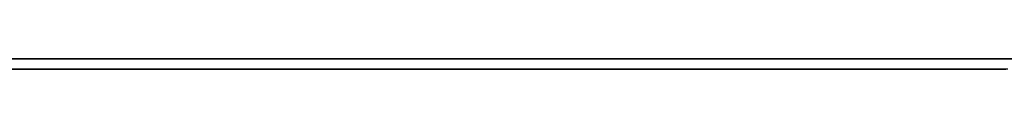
# Model space of a CAD drawing. Extents: x -3.09 to 3.09, y 0 to 2.31.
# Tile 171 of 177: x -1.0585607 to -1.0490343, y 2.2349 to 2.235. Entities that reach past the tile are written whole.
import ezdxf

# ---------------------------------------------------------------- set-up
doc = ezdxf.new("R2010")
doc.units = 0
doc.layers.get('0').update_dxf_attribs({"linetype": 'CONTINUOUS'})

# ---------------------------------------------------------------- blocks, each defined once
blk = doc.blocks.new('*U1')
at = {"extrusion": (0, 1, 0)}
for p, q in [((3.018, 2.235, -0.83), (-3.018, 2.235, -0.83)), ((-3.018, 2.235, 0.83), (3.018, 2.235, 0.83))]:
    blk.add_line(p, q, dxfattribs=at)
blk.add_line((3.018, 2.235, -0.83), (-3.018, 2.235, -0.83))
at = {"extrusion": (0, 0, -1)}
blk.add_line((-3.018, 2.235, 0.83), (3.018, 2.235, 0.83), dxfattribs=at)
for points in [[(-1.04899, 2.235, -0.0399412), (-1.04911, 2.235, -0.0399271), (-1.04923, 2.235, -0.0399131), (-1.04934, 2.235, -0.0398993), (-1.04946, 2.235, -0.0398858), (-1.04958, 2.235, -0.0398724), (-1.0497, 2.235, -0.0398591), (-1.04983, 2.235, -0.0398461), (-1.04995, 2.235, -0.0398333), (-1.05007, 2.235, -0.0398206), (-1.0502, 2.235, -0.0398081), (-1.05033, 2.235, -0.0397958), (-1.05046, 2.235, -0.0397837), (-1.05059, 2.235, -0.0397718), (-1.05072, 2.235, -0.0397601), (-1.05085, 2.235, -0.0397485), (-1.05098, 2.235, -0.0397372), (-1.05112, 2.235, -0.039726), (-1.05125, 2.235, -0.039715), (-1.05139, 2.235, -0.0397042), (-1.05153, 2.235, -0.0396935), (-1.05167, 2.235, -0.0396831), (-1.05181, 2.235, -0.0396728), (-1.05195, 2.235, -0.0396628), (-1.0521, 2.235, -0.0396529), (-1.05224, 2.235, -0.0396432), (-1.05239, 2.235, -0.0396337), (-1.05254, 2.235, -0.0396243), (-1.05268, 2.235, -0.0396152), (-1.05283, 2.235, -0.0396062), (-1.05299, 2.235, -0.0395974), (-1.05314, 2.235, -0.0395888), (-1.05329, 2.235, -0.0395804), (-1.05345, 2.235, -0.0395722), (-1.0536, 2.235, -0.0395642), (-1.05376, 2.235, -0.0395563), (-1.05392, 2.235, -0.0395486), (-1.05408, 2.235, -0.0395412), (-1.05424, 2.235, -0.0395339), (-1.0544, 2.235, -0.0395267), (-1.05457, 2.235, -0.0395198), (-1.05473, 2.235, -0.0395131), (-1.0549, 2.235, -0.0395065), (-1.05506, 2.235, -0.0395001), (-1.05523, 2.235, -0.0394939), (-1.0554, 2.235, -0.0394879), (-1.05557, 2.235, -0.0394821), (-1.05575, 2.235, -0.0394765), (-1.05592, 2.235, -0.039471), (-1.05609, 2.235, -0.0394657), (-1.05627, 2.235, -0.0394607), (-1.05645, 2.235, -0.0394558), (-1.05663, 2.235, -0.0394511), (-1.0568, 2.235, -0.0394465), (-1.05699, 2.235, -0.0394422), (-1.05717, 2.235, -0.039438), (-1.05735, 2.235, -0.039434), (-1.05754, 2.235, -0.0394303), (-1.05772, 2.235, -0.0394267), (-1.05791, 2.235, -0.0394232), (-1.0581, 2.235, -0.03942), (-1.05829, 2.235, -0.039417), (-1.05848, 2.235, -0.0394141), (-1.05867, 2.235, -0.0394114)], [(-1.04899, 2.235, -0.0399412), (-1.04911, 2.235, -0.0399271), (-1.04923, 2.235, -0.0399131), (-1.04934, 2.235, -0.0398993), (-1.04946, 2.235, -0.0398858), (-1.04958, 2.235, -0.0398724), (-1.0497, 2.235, -0.0398591), (-1.04983, 2.235, -0.0398461), (-1.04995, 2.235, -0.0398333), (-1.05007, 2.235, -0.0398206), (-1.0502, 2.235, -0.0398081), (-1.05033, 2.235, -0.0397958), (-1.05046, 2.235, -0.0397837), (-1.05059, 2.235, -0.0397718), (-1.05072, 2.235, -0.0397601), (-1.05085, 2.235, -0.0397485), (-1.05098, 2.235, -0.0397372), (-1.05112, 2.235, -0.039726), (-1.05125, 2.235, -0.039715), (-1.05139, 2.235, -0.0397042), (-1.05153, 2.235, -0.0396935), (-1.05167, 2.235, -0.0396831), (-1.05181, 2.235, -0.0396728), (-1.05195, 2.235, -0.0396628), (-1.0521, 2.235, -0.0396529), (-1.05224, 2.235, -0.0396432), (-1.05239, 2.235, -0.0396337), (-1.05254, 2.235, -0.0396243), (-1.05268, 2.235, -0.0396152), (-1.05283, 2.235, -0.0396062), (-1.05299, 2.235, -0.0395974), (-1.05314, 2.235, -0.0395888), (-1.05329, 2.235, -0.0395804), (-1.05345, 2.235, -0.0395722), (-1.0536, 2.235, -0.0395642), (-1.05376, 2.235, -0.0395563), (-1.05392, 2.235, -0.0395486), (-1.05408, 2.235, -0.0395412), (-1.05424, 2.235, -0.0395339), (-1.0544, 2.235, -0.0395267), (-1.05457, 2.235, -0.0395198), (-1.05473, 2.235, -0.0395131), (-1.0549, 2.235, -0.0395065), (-1.05506, 2.235, -0.0395001), (-1.05523, 2.235, -0.0394939), (-1.0554, 2.235, -0.0394879), (-1.05557, 2.235, -0.0394821), (-1.05575, 2.235, -0.0394765), (-1.05592, 2.235, -0.039471), (-1.05609, 2.235, -0.0394657), (-1.05627, 2.235, -0.0394607), (-1.05645, 2.235, -0.0394558), (-1.05663, 2.235, -0.0394511), (-1.0568, 2.235, -0.0394465), (-1.05699, 2.235, -0.0394422), (-1.05717, 2.235, -0.039438), (-1.05735, 2.235, -0.039434), (-1.05754, 2.235, -0.0394303), (-1.05772, 2.235, -0.0394267), (-1.05791, 2.235, -0.0394232), (-1.0581, 2.235, -0.03942), (-1.05829, 2.235, -0.039417), (-1.05848, 2.235, -0.0394141), (-1.05867, 2.235, -0.0394114)], [(-1.05863, 2.235, -0.0502462), (-1.05841, 2.235, -0.0502496), (-1.05819, 2.235, -0.0502538), (-1.05798, 2.235, -0.0502587), (-1.05777, 2.235, -0.0502644), (-1.05755, 2.235, -0.0502708), (-1.05734, 2.235, -0.050278), (-1.05713, 2.235, -0.0502859), (-1.05693, 2.235, -0.0502946), (-1.05672, 2.235, -0.050304), (-1.05652, 2.235, -0.0503142), (-1.05631, 2.235, -0.0503252), (-1.05611, 2.235, -0.0503369), (-1.05591, 2.235, -0.0503494), (-1.05571, 2.235, -0.0503626), (-1.05551, 2.235, -0.0503765), (-1.05532, 2.235, -0.0503913), (-1.05512, 2.235, -0.0504068), (-1.05493, 2.235, -0.050423), (-1.05473, 2.235, -0.05044), (-1.05454, 2.235, -0.0504577), (-1.05435, 2.235, -0.0504763), (-1.05417, 2.235, -0.0504955), (-1.05398, 2.235, -0.0505155), (-1.05379, 2.235, -0.0505363), (-1.05361, 2.235, -0.0505578), (-1.05343, 2.235, -0.0505801), (-1.05325, 2.235, -0.0506032), (-1.05307, 2.235, -0.050627), (-1.05289, 2.235, -0.0506515), (-1.05271, 2.235, -0.0506768), (-1.05254, 2.235, -0.0507029), (-1.05236, 2.235, -0.0507297), (-1.05219, 2.235, -0.0507573), (-1.05202, 2.235, -0.0507856), (-1.05185, 2.235, -0.0508147), (-1.05168, 2.235, -0.0508445), (-1.05152, 2.235, -0.0508751), (-1.05135, 2.235, -0.0509064), (-1.05119, 2.235, -0.0509385), (-1.05102, 2.235, -0.0509714), (-1.05086, 2.235, -0.051005), (-1.0507, 2.235, -0.0510394), (-1.05054, 2.235, -0.0510745), (-1.05039, 2.235, -0.0511104), (-1.05023, 2.235, -0.051147), (-1.05008, 2.235, -0.0511844), (-1.04992, 2.235, -0.0512226), (-1.04977, 2.235, -0.0512615), (-1.04962, 2.235, -0.0513011), (-1.04948, 2.235, -0.0513415), (-1.04933, 2.235, -0.0513827), (-1.04918, 2.235, -0.0514246), (-1.04904, 2.235, -0.0514673), (-1.0489, 2.235, -0.0515107)], [(-1.05863, 2.235, -0.0502462), (-1.05841, 2.235, -0.0502496), (-1.05819, 2.235, -0.0502538), (-1.05798, 2.235, -0.0502587), (-1.05777, 2.235, -0.0502644), (-1.05755, 2.235, -0.0502708), (-1.05734, 2.235, -0.050278), (-1.05713, 2.235, -0.0502859), (-1.05693, 2.235, -0.0502946), (-1.05672, 2.235, -0.050304), (-1.05652, 2.235, -0.0503142), (-1.05631, 2.235, -0.0503252), (-1.05611, 2.235, -0.0503369), (-1.05591, 2.235, -0.0503494), (-1.05571, 2.235, -0.0503626), (-1.05551, 2.235, -0.0503765), (-1.05532, 2.235, -0.0503913), (-1.05512, 2.235, -0.0504068), (-1.05493, 2.235, -0.050423), (-1.05473, 2.235, -0.05044), (-1.05454, 2.235, -0.0504577), (-1.05435, 2.235, -0.0504763), (-1.05417, 2.235, -0.0504955), (-1.05398, 2.235, -0.0505155), (-1.05379, 2.235, -0.0505363), (-1.05361, 2.235, -0.0505578), (-1.05343, 2.235, -0.0505801), (-1.05325, 2.235, -0.0506032), (-1.05307, 2.235, -0.050627), (-1.05289, 2.235, -0.0506515), (-1.05271, 2.235, -0.0506768), (-1.05254, 2.235, -0.0507029), (-1.05236, 2.235, -0.0507297), (-1.05219, 2.235, -0.0507573), (-1.05202, 2.235, -0.0507856), (-1.05185, 2.235, -0.0508147), (-1.05168, 2.235, -0.0508445), (-1.05152, 2.235, -0.0508751), (-1.05135, 2.235, -0.0509064), (-1.05119, 2.235, -0.0509385), (-1.05102, 2.235, -0.0509714), (-1.05086, 2.235, -0.051005), (-1.0507, 2.235, -0.0510394), (-1.05054, 2.235, -0.0510745), (-1.05039, 2.235, -0.0511104), (-1.05023, 2.235, -0.051147), (-1.05008, 2.235, -0.0511844), (-1.04992, 2.235, -0.0512226), (-1.04977, 2.235, -0.0512615), (-1.04962, 2.235, -0.0513011), (-1.04948, 2.235, -0.0513415), (-1.04933, 2.235, -0.0513827), (-1.04918, 2.235, -0.0514246), (-1.04904, 2.235, -0.0514673), (-1.0489, 2.235, -0.0515107)], [(-1.05864, 2.235, -0.0915016), (-1.05848, 2.235, -0.091501), (-1.05831, 2.235, -0.0915002), (-1.05815, 2.235, -0.0914992), (-1.05799, 2.235, -0.0914981), (-1.05782, 2.235, -0.0914968), (-1.05766, 2.235, -0.0914953), (-1.0575, 2.235, -0.0914936), (-1.05734, 2.235, -0.0914917), (-1.05718, 2.235, -0.0914897), (-1.05702, 2.235, -0.0914875), (-1.05687, 2.235, -0.0914851), (-1.05671, 2.235, -0.0914825), (-1.05655, 2.235, -0.0914798), (-1.0564, 2.235, -0.0914769), (-1.05625, 2.235, -0.0914738), (-1.05609, 2.235, -0.0914705), (-1.05594, 2.235, -0.0914671), (-1.05579, 2.235, -0.0914634), (-1.05564, 2.235, -0.0914596), (-1.05549, 2.235, -0.0914557), (-1.05534, 2.235, -0.0914515), (-1.05519, 2.235, -0.0914472), (-1.05504, 2.235, -0.0914427), (-1.0549, 2.235, -0.091438), (-1.05475, 2.235, -0.0914331), (-1.05461, 2.235, -0.0914281), (-1.05446, 2.235, -0.0914229), (-1.05432, 2.235, -0.0914175), (-1.05418, 2.235, -0.0914119), (-1.05404, 2.235, -0.0914061), (-1.05389, 2.235, -0.0914002), (-1.05376, 2.235, -0.0913941), (-1.05362, 2.235, -0.0913879), (-1.05348, 2.235, -0.0913814), (-1.05334, 2.235, -0.0913748), (-1.0532, 2.235, -0.091368), (-1.05307, 2.235, -0.091361), (-1.05293, 2.235, -0.0913538), (-1.0528, 2.235, -0.0913465), (-1.05267, 2.235, -0.091339), (-1.05254, 2.235, -0.0913313), (-1.0524, 2.235, -0.0913234), (-1.05227, 2.235, -0.0913154), (-1.05214, 2.235, -0.0913071), (-1.05202, 2.235, -0.0912987), (-1.05189, 2.235, -0.0912902), (-1.05176, 2.235, -0.0912814), (-1.05163, 2.235, -0.0912725), (-1.05151, 2.235, -0.0912634), (-1.05138, 2.235, -0.0912541), (-1.05126, 2.235, -0.0912447), (-1.05114, 2.235, -0.091235), (-1.05102, 2.235, -0.0912252), (-1.05089, 2.235, -0.0912152), (-1.05077, 2.235, -0.091205), (-1.05065, 2.235, -0.0911947), (-1.05054, 2.235, -0.0911842), (-1.05042, 2.235, -0.0911735), (-1.0503, 2.235, -0.0911626), (-1.05019, 2.235, -0.0911516), (-1.05007, 2.235, -0.0911403), (-1.04996, 2.235, -0.0911289), (-1.04984, 2.235, -0.0911174), (-1.04973, 2.235, -0.0911056), (-1.04962, 2.235, -0.0910937), (-1.04951, 2.235, -0.0910816), (-1.0494, 2.235, -0.0910693), (-1.04929, 2.235, -0.0910568), (-1.04918, 2.235, -0.0910442), (-1.04907, 2.235, -0.0910314), (-1.04896, 2.235, -0.0910184)], [(-1.05864, 2.235, -0.0915016), (-1.05848, 2.235, -0.091501), (-1.05831, 2.235, -0.0915002), (-1.05815, 2.235, -0.0914992), (-1.05799, 2.235, -0.0914981), (-1.05782, 2.235, -0.0914968), (-1.05766, 2.235, -0.0914953), (-1.0575, 2.235, -0.0914936), (-1.05734, 2.235, -0.0914917), (-1.05718, 2.235, -0.0914897), (-1.05702, 2.235, -0.0914875), (-1.05687, 2.235, -0.0914851), (-1.05671, 2.235, -0.0914825), (-1.05655, 2.235, -0.0914798), (-1.0564, 2.235, -0.0914769), (-1.05625, 2.235, -0.0914738), (-1.05609, 2.235, -0.0914705), (-1.05594, 2.235, -0.0914671), (-1.05579, 2.235, -0.0914634), (-1.05564, 2.235, -0.0914596), (-1.05549, 2.235, -0.0914557), (-1.05534, 2.235, -0.0914515), (-1.05519, 2.235, -0.0914472), (-1.05504, 2.235, -0.0914427), (-1.0549, 2.235, -0.091438), (-1.05475, 2.235, -0.0914331), (-1.05461, 2.235, -0.0914281), (-1.05446, 2.235, -0.0914229), (-1.05432, 2.235, -0.0914175), (-1.05418, 2.235, -0.0914119), (-1.05404, 2.235, -0.0914061), (-1.05389, 2.235, -0.0914002), (-1.05376, 2.235, -0.0913941), (-1.05362, 2.235, -0.0913879), (-1.05348, 2.235, -0.0913814), (-1.05334, 2.235, -0.0913748), (-1.0532, 2.235, -0.091368), (-1.05307, 2.235, -0.091361), (-1.05293, 2.235, -0.0913538), (-1.0528, 2.235, -0.0913465), (-1.05267, 2.235, -0.091339), (-1.05254, 2.235, -0.0913313), (-1.0524, 2.235, -0.0913234), (-1.05227, 2.235, -0.0913154), (-1.05214, 2.235, -0.0913071), (-1.05202, 2.235, -0.0912987), (-1.05189, 2.235, -0.0912902), (-1.05176, 2.235, -0.0912814), (-1.05163, 2.235, -0.0912725), (-1.05151, 2.235, -0.0912634), (-1.05138, 2.235, -0.0912541), (-1.05126, 2.235, -0.0912447), (-1.05114, 2.235, -0.091235), (-1.05102, 2.235, -0.0912252), (-1.05089, 2.235, -0.0912152), (-1.05077, 2.235, -0.091205), (-1.05065, 2.235, -0.0911947), (-1.05054, 2.235, -0.0911842), (-1.05042, 2.235, -0.0911735), (-1.0503, 2.235, -0.0911626), (-1.05019, 2.235, -0.0911516), (-1.05007, 2.235, -0.0911403), (-1.04996, 2.235, -0.0911289), (-1.04984, 2.235, -0.0911174), (-1.04973, 2.235, -0.0911056), (-1.04962, 2.235, -0.0910937), (-1.04951, 2.235, -0.0910816), (-1.0494, 2.235, -0.0910693), (-1.04929, 2.235, -0.0910568), (-1.04918, 2.235, -0.0910442), (-1.04907, 2.235, -0.0910314), (-1.04896, 2.235, -0.0910184)], [(-1.04897, 2.235, -0.0792386), (-1.04911, 2.235, -0.079281), (-1.04925, 2.235, -0.0793226), (-1.04939, 2.235, -0.0793634), (-1.04953, 2.235, -0.0794035), (-1.04967, 2.235, -0.0794428), (-1.04981, 2.235, -0.0794814), (-1.04996, 2.235, -0.0795192), (-1.05011, 2.235, -0.0795562), (-1.05025, 2.235, -0.0795924), (-1.0504, 2.235, -0.0796279), (-1.05055, 2.235, -0.0796627), (-1.0507, 2.235, -0.0796967), (-1.05085, 2.235, -0.0797299), (-1.05101, 2.235, -0.0797623), (-1.05116, 2.235, -0.079794), (-1.05132, 2.235, -0.0798249), (-1.05148, 2.235, -0.0798551), (-1.05163, 2.235, -0.0798845), (-1.05179, 2.235, -0.0799131), (-1.05195, 2.235, -0.0799409), (-1.05212, 2.235, -0.079968), (-1.05228, 2.235, -0.0799944), (-1.05244, 2.235, -0.08002), (-1.05261, 2.235, -0.0800448), (-1.05278, 2.235, -0.0800688), (-1.05294, 2.235, -0.0800921), (-1.05311, 2.235, -0.0801146), (-1.05328, 2.235, -0.0801364), (-1.05346, 2.235, -0.0801574), (-1.05363, 2.235, -0.0801776), (-1.0538, 2.235, -0.0801971), (-1.05398, 2.235, -0.0802158), (-1.05416, 2.235, -0.0802337), (-1.05433, 2.235, -0.0802509), (-1.05451, 2.235, -0.0802673), (-1.05469, 2.235, -0.080283), (-1.05488, 2.235, -0.0802978), (-1.05506, 2.235, -0.080312), (-1.05524, 2.235, -0.0803253), (-1.05543, 2.235, -0.0803379), (-1.05561, 2.235, -0.0803498), (-1.0558, 2.235, -0.0803608), (-1.05599, 2.235, -0.0803711), (-1.05618, 2.235, -0.0803807), (-1.05637, 2.235, -0.0803895), (-1.05657, 2.235, -0.0803975), (-1.05676, 2.235, -0.0804047), (-1.05696, 2.235, -0.0804112), (-1.05715, 2.235, -0.0804169), (-1.05735, 2.235, -0.0804219), (-1.05755, 2.235, -0.0804261), (-1.05775, 2.235, -0.0804295), (-1.05795, 2.235, -0.0804322), (-1.05815, 2.235, -0.0804341), (-1.05836, 2.235, -0.0804353), (-1.05856, 2.235, -0.0804356)], [(-1.04897, 2.235, -0.0792386), (-1.04911, 2.235, -0.079281), (-1.04925, 2.235, -0.0793226), (-1.04939, 2.235, -0.0793634), (-1.04953, 2.235, -0.0794035), (-1.04967, 2.235, -0.0794428), (-1.04981, 2.235, -0.0794814), (-1.04996, 2.235, -0.0795192), (-1.05011, 2.235, -0.0795562), (-1.05025, 2.235, -0.0795924), (-1.0504, 2.235, -0.0796279), (-1.05055, 2.235, -0.0796627), (-1.0507, 2.235, -0.0796967), (-1.05085, 2.235, -0.0797299), (-1.05101, 2.235, -0.0797623), (-1.05116, 2.235, -0.079794), (-1.05132, 2.235, -0.0798249), (-1.05148, 2.235, -0.0798551), (-1.05163, 2.235, -0.0798845), (-1.05179, 2.235, -0.0799131), (-1.05195, 2.235, -0.0799409), (-1.05212, 2.235, -0.079968), (-1.05228, 2.235, -0.0799944), (-1.05244, 2.235, -0.08002), (-1.05261, 2.235, -0.0800448), (-1.05278, 2.235, -0.0800688), (-1.05294, 2.235, -0.0800921), (-1.05311, 2.235, -0.0801146), (-1.05328, 2.235, -0.0801364), (-1.05346, 2.235, -0.0801574), (-1.05363, 2.235, -0.0801776), (-1.0538, 2.235, -0.0801971), (-1.05398, 2.235, -0.0802158), (-1.05416, 2.235, -0.0802337), (-1.05433, 2.235, -0.0802509), (-1.05451, 2.235, -0.0802673), (-1.05469, 2.235, -0.080283), (-1.05488, 2.235, -0.0802978), (-1.05506, 2.235, -0.080312), (-1.05524, 2.235, -0.0803253), (-1.05543, 2.235, -0.0803379), (-1.05561, 2.235, -0.0803498), (-1.0558, 2.235, -0.0803608), (-1.05599, 2.235, -0.0803711), (-1.05618, 2.235, -0.0803807), (-1.05637, 2.235, -0.0803895), (-1.05657, 2.235, -0.0803975), (-1.05676, 2.235, -0.0804047), (-1.05696, 2.235, -0.0804112), (-1.05715, 2.235, -0.0804169), (-1.05735, 2.235, -0.0804219), (-1.05755, 2.235, -0.0804261), (-1.05775, 2.235, -0.0804295), (-1.05795, 2.235, -0.0804322), (-1.05815, 2.235, -0.0804341), (-1.05836, 2.235, -0.0804353), (-1.05856, 2.235, -0.0804356)], [(-1.05876, 2.2349, -0.0394102), (-1.05847, 2.2349, -0.0394142), (-1.05818, 2.2349, -0.0394186), (-1.0579, 2.2349, -0.0394234), (-1.05762, 2.2349, -0.0394286), (-1.05734, 2.2349, -0.0394343), (-1.05707, 2.2349, -0.0394403), (-1.05679, 2.2349, -0.0394468), (-1.05652, 2.2349, -0.0394537), (-1.05626, 2.2349, -0.039461), (-1.05599, 2.2349, -0.0394688), (-1.05573, 2.2349, -0.0394769), (-1.05547, 2.2349, -0.0394855), (-1.05522, 2.2349, -0.0394945), (-1.05496, 2.2349, -0.0395039), (-1.05471, 2.2349, -0.0395137), (-1.05447, 2.2349, -0.0395239), (-1.05422, 2.2349, -0.0395346), (-1.05398, 2.2349, -0.0395457), (-1.05374, 2.2349, -0.0395572), (-1.05351, 2.2349, -0.0395691), (-1.05327, 2.2349, -0.0395814), (-1.05304, 2.2349, -0.0395942), (-1.05282, 2.2349, -0.0396073), (-1.05259, 2.2349, -0.0396209), (-1.05237, 2.2349, -0.0396349), (-1.05215, 2.2349, -0.0396493), (-1.05193, 2.2349, -0.0396642), (-1.05172, 2.2349, -0.0396794), (-1.05151, 2.2349, -0.0396951), (-1.0513, 2.2349, -0.0397112), (-1.0511, 2.2349, -0.0397277), (-1.05089, 2.2349, -0.0397447), (-1.0507, 2.2349, -0.039762), (-1.0505, 2.2349, -0.0397798), (-1.05031, 2.2349, -0.039798), (-1.05011, 2.2349, -0.0398166), (-1.04993, 2.2349, -0.0398356), (-1.04974, 2.2349, -0.039855), (-1.04956, 2.2349, -0.0398749), (-1.04938, 2.2349, -0.0398952), (-1.0492, 2.2349, -0.0399159), (-1.04903, 2.2349, -0.039937)], [(-1.05876, 2.2349, -0.0394102), (-1.05847, 2.2349, -0.0394142), (-1.05818, 2.2349, -0.0394186), (-1.0579, 2.2349, -0.0394234), (-1.05762, 2.2349, -0.0394286), (-1.05734, 2.2349, -0.0394343), (-1.05707, 2.2349, -0.0394403), (-1.05679, 2.2349, -0.0394468), (-1.05652, 2.2349, -0.0394537), (-1.05626, 2.2349, -0.039461), (-1.05599, 2.2349, -0.0394688), (-1.05573, 2.2349, -0.0394769), (-1.05547, 2.2349, -0.0394855), (-1.05522, 2.2349, -0.0394945), (-1.05496, 2.2349, -0.0395039), (-1.05471, 2.2349, -0.0395137), (-1.05447, 2.2349, -0.0395239), (-1.05422, 2.2349, -0.0395346), (-1.05398, 2.2349, -0.0395457), (-1.05374, 2.2349, -0.0395572), (-1.05351, 2.2349, -0.0395691), (-1.05327, 2.2349, -0.0395814), (-1.05304, 2.2349, -0.0395942), (-1.05282, 2.2349, -0.0396073), (-1.05259, 2.2349, -0.0396209), (-1.05237, 2.2349, -0.0396349), (-1.05215, 2.2349, -0.0396493), (-1.05193, 2.2349, -0.0396642), (-1.05172, 2.2349, -0.0396794), (-1.05151, 2.2349, -0.0396951), (-1.0513, 2.2349, -0.0397112), (-1.0511, 2.2349, -0.0397277), (-1.05089, 2.2349, -0.0397447), (-1.0507, 2.2349, -0.039762), (-1.0505, 2.2349, -0.0397798), (-1.05031, 2.2349, -0.039798), (-1.05011, 2.2349, -0.0398166), (-1.04993, 2.2349, -0.0398356), (-1.04974, 2.2349, -0.039855), (-1.04956, 2.2349, -0.0398749), (-1.04938, 2.2349, -0.0398952), (-1.0492, 2.2349, -0.0399159), (-1.04903, 2.2349, -0.039937)], [(-1.05885, 2.2349, -0.0502436), (-1.05852, 2.2349, -0.0502479), (-1.05819, 2.2349, -0.0502539), (-1.05787, 2.2349, -0.0502616), (-1.05755, 2.2349, -0.050271), (-1.05723, 2.2349, -0.0502821), (-1.05692, 2.2349, -0.0502949), (-1.05661, 2.2349, -0.0503094), (-1.0563, 2.2349, -0.0503256), (-1.056, 2.2349, -0.0503436), (-1.0557, 2.2349, -0.0503632), (-1.0554, 2.2349, -0.0503846), (-1.05511, 2.2349, -0.0504076), (-1.05482, 2.2349, -0.0504324), (-1.05453, 2.2349, -0.0504589), (-1.05425, 2.2349, -0.0504871), (-1.05397, 2.2349, -0.050517), (-1.05369, 2.2349, -0.0505486), (-1.05341, 2.2349, -0.0505819), (-1.05314, 2.2349, -0.0506169), (-1.05287, 2.2349, -0.0506537), (-1.05261, 2.2349, -0.0506921), (-1.05235, 2.2349, -0.0507323), (-1.05209, 2.2349, -0.0507741), (-1.05183, 2.2349, -0.0508177), (-1.05158, 2.2349, -0.050863), (-1.05133, 2.2349, -0.0509099), (-1.05109, 2.2349, -0.0509586), (-1.05084, 2.2349, -0.051009), (-1.0506, 2.2349, -0.0510612), (-1.05037, 2.2349, -0.051115), (-1.05013, 2.2349, -0.0511705), (-1.0499, 2.2349, -0.0512277), (-1.04968, 2.2349, -0.0512867), (-1.04945, 2.2349, -0.0513473), (-1.04923, 2.2349, -0.0514097), (-1.04902, 2.2349, -0.0514738)], [(-1.05885, 2.2349, -0.0502436), (-1.05852, 2.2349, -0.0502479), (-1.05819, 2.2349, -0.0502539), (-1.05787, 2.2349, -0.0502616), (-1.05755, 2.2349, -0.050271), (-1.05723, 2.2349, -0.0502821), (-1.05692, 2.2349, -0.0502949), (-1.05661, 2.2349, -0.0503094), (-1.0563, 2.2349, -0.0503256), (-1.056, 2.2349, -0.0503436), (-1.0557, 2.2349, -0.0503632), (-1.0554, 2.2349, -0.0503846), (-1.05511, 2.2349, -0.0504076), (-1.05482, 2.2349, -0.0504324), (-1.05453, 2.2349, -0.0504589), (-1.05425, 2.2349, -0.0504871), (-1.05397, 2.2349, -0.050517), (-1.05369, 2.2349, -0.0505486), (-1.05341, 2.2349, -0.0505819), (-1.05314, 2.2349, -0.0506169), (-1.05287, 2.2349, -0.0506537), (-1.05261, 2.2349, -0.0506921), (-1.05235, 2.2349, -0.0507323), (-1.05209, 2.2349, -0.0507741), (-1.05183, 2.2349, -0.0508177), (-1.05158, 2.2349, -0.050863), (-1.05133, 2.2349, -0.0509099), (-1.05109, 2.2349, -0.0509586), (-1.05084, 2.2349, -0.051009), (-1.0506, 2.2349, -0.0510612), (-1.05037, 2.2349, -0.051115), (-1.05013, 2.2349, -0.0511705), (-1.0499, 2.2349, -0.0512277), (-1.04968, 2.2349, -0.0512867), (-1.04945, 2.2349, -0.0513473), (-1.04923, 2.2349, -0.0514097), (-1.04902, 2.2349, -0.0514738)], [(-1.049, 2.2349, -0.0910224), (-1.04916, 2.2349, -0.0910418), (-1.04932, 2.2349, -0.0910608), (-1.04949, 2.2349, -0.0910793), (-1.04965, 2.2349, -0.0910975), (-1.04982, 2.2349, -0.0911153), (-1.04999, 2.2349, -0.0911327), (-1.05017, 2.2349, -0.0911497), (-1.05034, 2.2349, -0.0911663), (-1.05052, 2.2349, -0.0911825), (-1.0507, 2.2349, -0.0911983), (-1.05088, 2.2349, -0.0912137), (-1.05106, 2.2349, -0.0912287), (-1.05124, 2.2349, -0.0912433), (-1.05143, 2.2349, -0.0912575), (-1.05162, 2.2349, -0.0912713), (-1.05181, 2.2349, -0.0912847), (-1.052, 2.2349, -0.0912977), (-1.05219, 2.2349, -0.0913103), (-1.05239, 2.2349, -0.0913225), (-1.05259, 2.2349, -0.0913343), (-1.05279, 2.2349, -0.0913457), (-1.05299, 2.2349, -0.0913567), (-1.05319, 2.2349, -0.0913673), (-1.0534, 2.2349, -0.0913775), (-1.0536, 2.2349, -0.0913872), (-1.05381, 2.2349, -0.0913966), (-1.05402, 2.2349, -0.0914056), (-1.05424, 2.2349, -0.0914142), (-1.05445, 2.2349, -0.0914224), (-1.05467, 2.2349, -0.0914302), (-1.05489, 2.2349, -0.0914376), (-1.05511, 2.2349, -0.0914446), (-1.05533, 2.2349, -0.0914512), (-1.05555, 2.2349, -0.0914574), (-1.05578, 2.2349, -0.0914632), (-1.05601, 2.2349, -0.0914686), (-1.05624, 2.2349, -0.0914736), (-1.05647, 2.2349, -0.0914782), (-1.0567, 2.2349, -0.0914824), (-1.05694, 2.2349, -0.0914862), (-1.05718, 2.2349, -0.0914896), (-1.05742, 2.2349, -0.0914926), (-1.05766, 2.2349, -0.0914952), (-1.0579, 2.2349, -0.0914974), (-1.05815, 2.2349, -0.0914992), (-1.05839, 2.2349, -0.0915006), (-1.05864, 2.2349, -0.0915016)], [(-1.049, 2.2349, -0.0910224), (-1.04916, 2.2349, -0.0910418), (-1.04932, 2.2349, -0.0910608), (-1.04949, 2.2349, -0.0910793), (-1.04965, 2.2349, -0.0910975), (-1.04982, 2.2349, -0.0911153), (-1.04999, 2.2349, -0.0911327), (-1.05017, 2.2349, -0.0911497), (-1.05034, 2.2349, -0.0911663), (-1.05052, 2.2349, -0.0911825), (-1.0507, 2.2349, -0.0911983), (-1.05088, 2.2349, -0.0912137), (-1.05106, 2.2349, -0.0912287), (-1.05124, 2.2349, -0.0912433), (-1.05143, 2.2349, -0.0912575), (-1.05162, 2.2349, -0.0912713), (-1.05181, 2.2349, -0.0912847), (-1.052, 2.2349, -0.0912977), (-1.05219, 2.2349, -0.0913103), (-1.05239, 2.2349, -0.0913225), (-1.05259, 2.2349, -0.0913343), (-1.05279, 2.2349, -0.0913457), (-1.05299, 2.2349, -0.0913567), (-1.05319, 2.2349, -0.0913673), (-1.0534, 2.2349, -0.0913775), (-1.0536, 2.2349, -0.0913872), (-1.05381, 2.2349, -0.0913966), (-1.05402, 2.2349, -0.0914056), (-1.05424, 2.2349, -0.0914142), (-1.05445, 2.2349, -0.0914224), (-1.05467, 2.2349, -0.0914302), (-1.05489, 2.2349, -0.0914376), (-1.05511, 2.2349, -0.0914446), (-1.05533, 2.2349, -0.0914512), (-1.05555, 2.2349, -0.0914574), (-1.05578, 2.2349, -0.0914632), (-1.05601, 2.2349, -0.0914686), (-1.05624, 2.2349, -0.0914736), (-1.05647, 2.2349, -0.0914782), (-1.0567, 2.2349, -0.0914824), (-1.05694, 2.2349, -0.0914862), (-1.05718, 2.2349, -0.0914896), (-1.05742, 2.2349, -0.0914926), (-1.05766, 2.2349, -0.0914952), (-1.0579, 2.2349, -0.0914974), (-1.05815, 2.2349, -0.0914992), (-1.05839, 2.2349, -0.0915006), (-1.05864, 2.2349, -0.0915016)], [(-1.04902, 2.2349, -0.0792537), (-1.04923, 2.2349, -0.0793167), (-1.04944, 2.2349, -0.079378), (-1.04965, 2.2349, -0.0794376), (-1.04987, 2.2349, -0.0794954), (-1.05009, 2.2349, -0.0795516), (-1.05031, 2.2349, -0.079606), (-1.05053, 2.2349, -0.0796586), (-1.05076, 2.2349, -0.0797096), (-1.05099, 2.2349, -0.0797588), (-1.05122, 2.2349, -0.0798063), (-1.05146, 2.2349, -0.079852), (-1.0517, 2.2349, -0.079896), (-1.05194, 2.2349, -0.0799383), (-1.05218, 2.2349, -0.0799789), (-1.05243, 2.2349, -0.0800178), (-1.05268, 2.2349, -0.0800549), (-1.05293, 2.2349, -0.0800903), (-1.05319, 2.2349, -0.080124), (-1.05344, 2.2349, -0.0801559), (-1.0537, 2.2349, -0.0801861), (-1.05397, 2.2349, -0.0802146), (-1.05423, 2.2349, -0.0802414), (-1.0545, 2.2349, -0.0802664), (-1.05478, 2.2349, -0.0802897), (-1.05505, 2.2349, -0.0803113), (-1.05533, 2.2349, -0.0803312), (-1.05561, 2.2349, -0.0803493), (-1.05589, 2.2349, -0.0803657), (-1.05618, 2.2349, -0.0803804), (-1.05646, 2.2349, -0.0803933), (-1.05676, 2.2349, -0.0804046), (-1.05705, 2.2349, -0.0804141), (-1.05735, 2.2349, -0.0804218), (-1.05765, 2.2349, -0.0804279), (-1.05795, 2.2349, -0.0804322), (-1.05825, 2.2349, -0.0804348), (-1.05856, 2.2349, -0.0804356)], [(-1.04902, 2.2349, -0.0792537), (-1.04923, 2.2349, -0.0793167), (-1.04944, 2.2349, -0.079378), (-1.04965, 2.2349, -0.0794376), (-1.04987, 2.2349, -0.0794954), (-1.05009, 2.2349, -0.0795516), (-1.05031, 2.2349, -0.079606), (-1.05053, 2.2349, -0.0796586), (-1.05076, 2.2349, -0.0797096), (-1.05099, 2.2349, -0.0797588), (-1.05122, 2.2349, -0.0798063), (-1.05146, 2.2349, -0.079852), (-1.0517, 2.2349, -0.079896), (-1.05194, 2.2349, -0.0799383), (-1.05218, 2.2349, -0.0799789), (-1.05243, 2.2349, -0.0800178), (-1.05268, 2.2349, -0.0800549), (-1.05293, 2.2349, -0.0800903), (-1.05319, 2.2349, -0.080124), (-1.05344, 2.2349, -0.0801559), (-1.0537, 2.2349, -0.0801861), (-1.05397, 2.2349, -0.0802146), (-1.05423, 2.2349, -0.0802414), (-1.0545, 2.2349, -0.0802664), (-1.05478, 2.2349, -0.0802897), (-1.05505, 2.2349, -0.0803113), (-1.05533, 2.2349, -0.0803312), (-1.05561, 2.2349, -0.0803493), (-1.05589, 2.2349, -0.0803657), (-1.05618, 2.2349, -0.0803804), (-1.05646, 2.2349, -0.0803933), (-1.05676, 2.2349, -0.0804046), (-1.05705, 2.2349, -0.0804141), (-1.05735, 2.2349, -0.0804218), (-1.05765, 2.2349, -0.0804279), (-1.05795, 2.2349, -0.0804322), (-1.05825, 2.2349, -0.0804348), (-1.05856, 2.2349, -0.0804356)]]:
    blk.add_polyline3d(points)

msp = doc.modelspace()

# ---------------------------------------------------------------- block references
msp.add_blockref('*U1', (0, 0))

doc.saveas('drawing.dxf')
